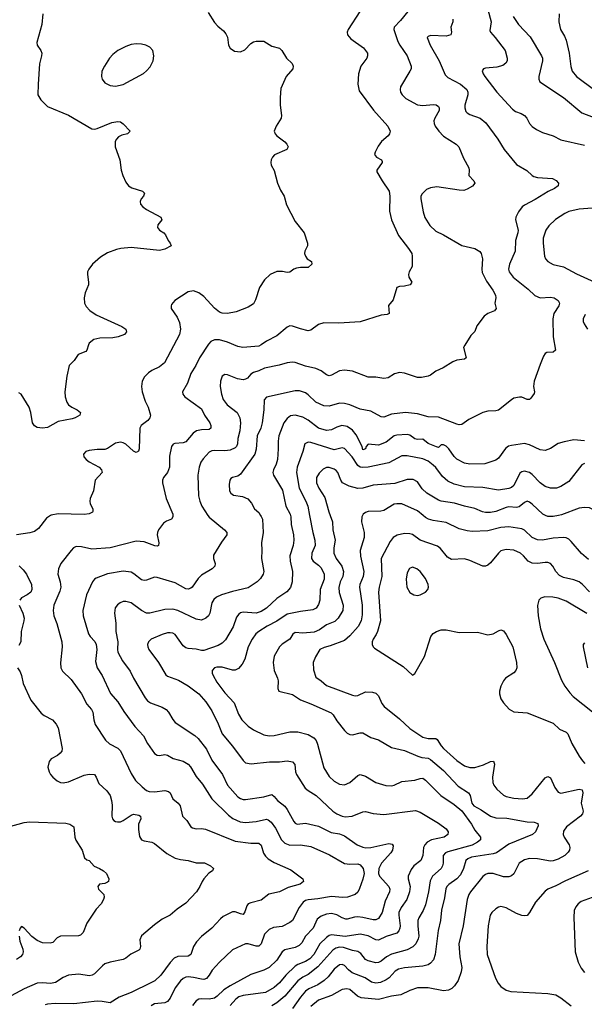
# Model space of a CAD drawing. Header units: inches. Extents: x 990586 to 1117858, y 769490 to 892071.
# Tile 135 of 248: x 1082716 to 1087050, y 816246 to 823806. Entities that reach past the tile are written whole.
import ezdxf

# ---------------------------------------------------------------- set-up
doc = ezdxf.new("R2010")
doc.units = ezdxf.units.IN
doc.header["$MEASUREMENT"] = 0
doc.layers.add('B0881', color=7, linetype='Continuous')
doc.layers.add('B0882', color=7, linetype='Continuous')

msp = doc.modelspace()

# ---------------------------------------------------------------- linework, layer by layer
at = {"layer": 'B0881', "color": 6}
for points, elevation in [([(1082953.3, 820000), (1082920.5, 819979.5), (1082859.8, 819900.2), (1082830, 819877), (1082793.3, 819866.7), (1082690, 819851.7)], 2900), ([(1083891, 820000), (1083891.9, 819988.1), (1083879.7, 819970), (1083843, 819957), (1083818.3, 819941.7), (1083781, 819890), (1083772.2, 819870), (1083769.7, 819850.3), (1083783, 819790), (1083782, 819770), (1083770, 819765.2), (1083752.5, 819767.5), (1083670, 819797.3), (1083610, 819803.3), (1083409.8, 819750.2), (1083270, 819741.2), (1083190, 819758.7), (1083150, 819760.3), (1083129.2, 819750.8), (1083110, 819730.4), (1083032.4, 819630), (1083013.7, 819590), (1083008.9, 819550), (1083025.3, 819490), (1083030.2, 819449.8), (1083022.5, 819417.5), (1082978.3, 819310), (1082971.7, 819270), (1082978, 819230), (1083001.6, 819170), (1083039.6, 819030), (1083040.5, 818990), (1083027.7, 818867.7), (1083030.1, 818830), (1083044.1, 818804.1), (1083110, 818741), (1083189.6, 818629.7), (1083231.8, 818551.8), (1083266.5, 818510), (1083277, 818490), (1083283.7, 818430), (1083294.9, 818394.9), (1083375.4, 818275.4), (1083405.8, 818245.8), (1083470, 818213), (1083490, 818192.6), (1083570, 818017.8), (1083604.8, 817964.8), (1083654.9, 817914.9), (1083690, 817889), (1083710, 817881), (1083750, 817878.9), (1083830, 817887.5), (1083859.1, 817879.1), (1083870, 817869.1), (1083890, 817825), (1083932.5, 817790), (1083946.6, 817770), (1083965.8, 817690), (1083998.1, 817658.1), (1084028.8, 817610), (1084041.5, 817601.5), (1084070, 817594.2), (1084110, 817596), (1084140.6, 817590), (1084370, 817499.5), (1084490, 817483.2), (1084550, 817482.3), (1084569.1, 817469.1), (1084587.9, 817407.9), (1084603.1, 817383.1), (1084623.1, 817363.1), (1084670, 817334.3), (1084798, 817278), (1084890.2, 817210), (1084895.2, 817190), (1084868.9, 817170), (1084775.8, 817144.2), (1084710, 817108.9), (1084629, 817091), (1084570, 817044.7), (1084490, 817026.5), (1084470, 817017.3), (1084458.2, 817001.8), (1084443.6, 816956.4), (1084430, 816936.7), (1084410, 816939.8), (1084370, 816955.9), (1084350, 816955.4), (1084278.3, 816921.7), (1084256.4, 816903.6), (1084189.3, 816830.7), (1084112.2, 816767.8), (1084073, 816727), (1084050, 816690), (1084030, 816629.6), (1084010, 816617), (1083930, 816614.5), (1083900.6, 816599.4), (1083870, 816568.5), (1083798.7, 816470), (1083752.3, 816427.7), (1083723.1, 816410), (1083570, 816336.8), (1083478.9, 816301.1), (1083410, 816257.6), (1083348.5, 816268.5), (1083310, 816269.8), (1083130, 816250.5), (1082988.6, 816251.4), (1082930, 816247.4), (1082910, 816243.5)], 3000), ([(1084160.6, 820000), (1084170, 819986.3), (1084288.9, 819890), (1084304.5, 819870), (1084305.7, 819850), (1084264.6, 819795.4), (1084203.9, 819696.1), (1084202.7, 819670), (1084214.9, 819630), (1084212.8, 819610), (1084194.1, 819590), (1084110, 819540.4), (1084085.4, 819514.6), (1084039.4, 819450), (1084030, 819441.4), (1084010, 819434), (1083990, 819437), (1083910, 819481.9), (1083770, 819524.3), (1083750, 819525.1), (1083690, 819502.2), (1083670, 819500.2), (1083650, 819506.7), (1083592.1, 819552.1), (1083570, 819563.5), (1083510, 819571.2), (1083390, 819551.6), (1083301.5, 819518.5), (1083289.1, 819510), (1083273.9, 819490), (1083227.2, 819390), (1083201.2, 819270), (1083201.6, 819230), (1083244.7, 819090), (1083256.4, 819070), (1083291.2, 819031.2), (1083302.6, 819010), (1083306.9, 818970), (1083297.6, 818877.6), (1083309.8, 818830), (1083348.7, 818770), (1083413.8, 818633.8), (1083469.5, 818570), (1083514, 818494), (1083598.6, 818378.6), (1083666.6, 818306.6), (1083697.9, 818250), (1083750, 818173.1), (1083770, 818160.2), (1083790, 818157.4), (1083830, 818164.4), (1083850, 818158.2), (1083893.6, 818133.6), (1083970, 818113), (1084010, 818090), (1084026.7, 818070), (1084070, 817995.4), (1084117.7, 817937.7), (1084190, 817823.8), (1084318.8, 817698.9), (1084352.5, 817672.5), (1084408.1, 817648.1), (1084450, 817641.9), (1084530, 817649.1), (1084610, 817667.3), (1084622.7, 817662.7), (1084644.8, 817644.8), (1084679.5, 817599.5), (1084724, 817510), (1084750, 817482.4), (1084790, 817467.9), (1084870, 817469.6), (1084950, 817458.7), (1085093.8, 817393.8), (1085210, 817326.5), (1085250, 817321.3), (1085310, 817324.3), (1085330, 817317), (1085352.1, 817290), (1085359.4, 817250), (1085350, 817207.2), (1085325, 817135), (1085311.5, 817108.5), (1085291.8, 817088.2), (1085231.7, 817068.3), (1085193.1, 817066.9), (1085110, 817074.7), (1085005.1, 817054.9), (1084930.4, 817049.6), (1084910, 817043.8), (1084892.6, 817030), (1084860.8, 816990), (1084810, 816889.9), (1084790, 816874.3), (1084730, 816842.6), (1084663.8, 816836.3), (1084630, 816821.5), (1084595.6, 816784.4), (1084569, 816711), (1084550, 816693.2), (1084530, 816693.4), (1084470, 816710.4), (1084450, 816709.7), (1084350, 816665.8), (1084248.3, 816570), (1084192.6, 816507.4), (1084170.9, 816469.1), (1084150, 816445.7), (1084130, 816438), (1084110, 816438.2), (1084050, 816453.4), (1084010, 816456.8), (1083990, 816453.7), (1083970, 816444.1), (1083950, 816425.9), (1083907.8, 816372.2), (1083870, 816293.3), (1083850, 816268.1), (1083830, 816257.1), (1083750.5, 816249.5), (1083724.5, 816235.5)], 3100), ([(1084564.6, 820000), (1084570, 819991.8), (1084578.5, 819970), (1084584.4, 819870), (1084572.9, 819790), (1084575.5, 819730), (1084570.6, 819670), (1084590.4, 819570), (1084585.3, 819550), (1084563.5, 819516.5), (1084538.5, 819490), (1084470, 819442.9), (1084350, 819416.9), (1084263.6, 819390), (1084227.2, 819372.8), (1084206.5, 819353.5), (1084191.5, 819330), (1084174, 819250), (1084165.3, 819230), (1084144.7, 819210), (1084110, 819195.5), (1084070, 819203.2), (1083929.2, 819269.2), (1083890, 819280.7), (1083830, 819276.6), (1083714.4, 819250), (1083690, 819250.4), (1083650, 819270.4), (1083570, 819328.7), (1083530, 819340.1), (1083510, 819338.4), (1083488, 819330), (1083466.4, 819313.6), (1083448.9, 819290), (1083444.4, 819250), (1083452.8, 819172.8), (1083453.2, 819110), (1083469.3, 819030), (1083466.1, 818970), (1083469.4, 818949.4), (1083503.8, 818883.8), (1083563.7, 818803.7), (1083590.3, 818750), (1083679.9, 818599.9), (1083697.5, 818577.5), (1083720.1, 818560.1), (1083810, 818526.8), (1083838.8, 818510), (1083857.7, 818490), (1083890, 818433.4), (1083910, 818409.2), (1084058.9, 818310), (1084086.7, 818286.7), (1084150, 818205.8), (1084190, 818121.6), (1084271.3, 818011.3), (1084310.4, 817930), (1084390, 817839.9), (1084410, 817826.2), (1084430, 817819.4), (1084450, 817818.8), (1084590, 817838.4), (1084650, 817857.1), (1084670, 817842.4), (1084695.4, 817810), (1084750, 817768), (1084770, 817740.8), (1084819.8, 817650), (1084830, 817637.3), (1084844.5, 817630), (1084910, 817636.3), (1085010, 817614.1), (1085106.7, 817566.7), (1085170, 817554.6), (1085210, 817538.7), (1085307.2, 817470), (1085350, 817452.5), (1085371.7, 817448.3), (1085410, 817449.5), (1085550, 817479.9), (1085574.8, 817474.8), (1085582.3, 817462.3), (1085577.4, 817430), (1085565.4, 817410), (1085492.8, 817330), (1085472.5, 817290), (1085470.5, 817250.5), (1085476.9, 817230), (1085548.4, 817150), (1085556.6, 817130), (1085555.6, 817110), (1085520.4, 817039.5), (1085497.3, 816950), (1085470, 816904.4), (1085450, 816895.7), (1085430, 816895.2), (1085350, 816913.5), (1085310, 816917.9), (1085284.7, 816915.3), (1085230, 816898.8), (1085219.9, 816899.9), (1085190, 816909.5), (1085150, 816932.2), (1085110, 816942.5), (1085070, 816937.9), (1085030, 816924.1), (1084999.2, 816900.8), (1084967.8, 816830), (1084910.4, 816770), (1084882, 816718.1), (1084862, 816698), (1084830, 816682.5), (1084750, 816665), (1084730, 816649), (1084690, 816584.9), (1084630, 816529.2), (1084590, 816507.9), (1084490, 816474.2), (1084330, 816388.6), (1084282.8, 816357.2), (1084232.1, 816307.9), (1084210, 816294.2), (1084170, 816285.1), (1084110, 816289.6), (1084090, 816285.1), (1084070, 816273.5), (1084042.9, 816237.1)], 3200), ([(1084794.9, 820000), (1084797.9, 819990), (1084798.4, 819930), (1084817.7, 819850), (1084819.8, 819810), (1084814.2, 819770), (1084789.2, 819690), (1084790.8, 819650), (1084809.9, 819570), (1084807.9, 819490), (1084794.5, 819445.5), (1084766.8, 819413.2), (1084690, 819362.3), (1084610, 819287.9), (1084570, 819261.4), (1084530, 819250.3), (1084430, 819257.5), (1084410, 819252.2), (1084397, 819243), (1084380.5, 819219.5), (1084354.6, 819145.4), (1084294.6, 819045.4), (1084270, 819020), (1084238.2, 819001.8), (1084130, 818963.9), (1084110, 818963), (1084070, 818972.7), (1084010, 818977.9), (1083990, 818983.7), (1083970, 818998.3), (1083910, 819084.5), (1083890, 819095.8), (1083870, 819099.3), (1083850, 819098.4), (1083810, 819085.7), (1083725.5, 819050), (1083703.3, 819030), (1083696.3, 819010), (1083698.2, 818990), (1083706.6, 818970), (1083781.7, 818870), (1083836.3, 818776.3), (1083850, 818764.8), (1083935.1, 818735.1), (1084010, 818690.6), (1084090, 818631), (1084145.6, 818570), (1084190, 818499.9), (1084239, 818399), (1084270, 818322.3), (1084350, 818228.3), (1084430, 818118.1), (1084450, 818099.5), (1084491.7, 818091.7), (1084632, 818108), (1084710, 818106.9), (1084770, 818115), (1084810, 818108.4), (1084828.6, 818088.6), (1084833.4, 818030), (1084839.8, 818010), (1084907, 817907), (1084930, 817887.9), (1084992, 817850), (1085118.9, 817730), (1085150, 817708.2), (1085190, 817690.3), (1085213.1, 817686.9), (1085268.8, 817691.2), (1085350, 817724), (1085370, 817726.1), (1085430, 817712.1), (1085510, 817704.6), (1085754.5, 817734.5), (1085790, 817722.7), (1085930, 817637.4), (1085990, 817593.1), (1086005.3, 817570), (1086002, 817550), (1085973.3, 817530), (1085875.7, 817510), (1085842.4, 817490), (1085824.9, 817470), (1085815.1, 817450), (1085810, 817389.8), (1085794.9, 817350), (1085741.9, 817310), (1085719.4, 817280.6), (1085698.4, 817230), (1085697.6, 817210), (1085712.2, 817150), (1085708.5, 817110), (1085688.6, 817050), (1085644.2, 816990), (1085627, 816950), (1085625, 816930), (1085635.6, 816850), (1085633.6, 816830), (1085626.3, 816810), (1085610, 816792.4), (1085530, 816768), (1085470, 816738.9), (1085450, 816740.6), (1085390, 816772.3), (1085330, 816783.9), (1085212.9, 816767.1), (1085110, 816779), (1085090, 816773.8), (1085070, 816759.8), (1085019.5, 816710), (1084972.7, 816630), (1084943.5, 816596.5), (1084910, 816574.1), (1084850, 816552.7), (1084830, 816539.9), (1084758.3, 816470), (1084709.3, 816410), (1084670, 816376.6), (1084602.1, 816337.9), (1084430, 816314.3), (1084397.2, 816302.8), (1084373.6, 816286.4), (1084330, 816237.9)], 3300), ([(1084940, 820000), (1084965.7, 819870), (1084982.4, 819810), (1084983.4, 819770), (1084958.1, 819710), (1084955.7, 819670), (1084968.3, 819648.3), (1085010, 819618.5), (1085030, 819597.1), (1085051.7, 819550), (1085053.5, 819510), (1085021.1, 819430), (1085019.1, 819350), (1085010, 819316.7), (1084991, 819289), (1084965.9, 819274.1), (1084870, 819262.7), (1084770, 819241), (1084690, 819188.5), (1084614.9, 819150), (1084551.4, 819108.5), (1084527.5, 819090), (1084498.9, 819050), (1084470.6, 818990), (1084444.8, 818895.2), (1084422.9, 818857.1), (1084395.3, 818824.7), (1084370, 818811.3), (1084350, 818812.6), (1084270, 818835.5), (1084230, 818836), (1084210.6, 818829.4), (1084193.9, 818810), (1084193.1, 818790), (1084200.1, 818770), (1084230, 818720.5), (1084290, 818637.8), (1084361.5, 818561.5), (1084394.9, 818474.9), (1084421.5, 818430), (1084470, 818380.9), (1084510, 818353), (1084590, 818316.6), (1084630, 818308.8), (1084670, 818311.3), (1084790, 818339.5), (1084850, 818339), (1084930, 818317.2), (1084973.4, 818293.4), (1084991.5, 818271.5), (1085002.6, 818242.6), (1085050, 818061.2), (1085090, 817995.8), (1085130, 817959.2), (1085170, 817937.8), (1085210, 817930.7), (1085250, 817949.2), (1085310, 818003.7), (1085330, 818010.1), (1085370, 817997.9), (1085450, 817950.1), (1085527.2, 817927.2), (1085570, 817923.4), (1085590, 817928.1), (1085650, 817955.8), (1085750, 817967.1), (1085790, 817980.3), (1085810, 817981.6), (1085830, 817967.9), (1085948.7, 817848.7), (1086050, 817781.4), (1086110, 817730.6), (1086183.6, 817630), (1086210, 817583.8), (1086252.1, 817530), (1086251.9, 817510), (1086229.3, 817490), (1086190, 817467.9), (1086002.1, 817417.9), (1085983.2, 817410), (1085965.8, 817390), (1085966.5, 817330), (1085962.3, 817310), (1085949.9, 817290), (1085884.3, 817230), (1085865.5, 817194.5), (1085853.2, 817110), (1085830.5, 817010), (1085812.6, 816967.4), (1085778.4, 816910), (1085772.5, 816890), (1085770.6, 816850), (1085778.4, 816770), (1085775.5, 816750), (1085756.6, 816710), (1085733.5, 816686.5), (1085690, 816664.9), (1085570, 816632.5), (1085530.3, 816609.7), (1085490, 816577.7), (1085470, 816566.8), (1085450, 816564.2), (1085390, 816579.7), (1085370, 816589.5), (1085335.4, 816635.4), (1085311.5, 816651.5), (1085270, 816659.7), (1085202.1, 816682.1), (1085170, 816683.8), (1085142.7, 816677.3), (1085119, 816661), (1085005.1, 816534.9), (1084930, 816476), (1084890, 816455.3), (1084850, 816425.7), (1084750.4, 816309.6), (1084690, 816257.6), (1084650, 816233.7)], 3400), ([(1085098.2, 820000), (1085117.2, 819950), (1085119.4, 819890), (1085136.3, 819810), (1085127.5, 819750), (1085127.2, 819710), (1085144, 819670), (1085187.7, 819610), (1085200.4, 819570), (1085195.2, 819530), (1085176.8, 819490), (1085166.4, 819446.4), (1085168.6, 819408.6), (1085197.6, 819310), (1085196, 819270), (1085161.3, 819210), (1085134.5, 819185.5), (1085070, 819159.7), (1085017.8, 819122.2), (1084976.3, 819103.7), (1084890, 819095.8), (1084830, 819100), (1084812.1, 819087.9), (1084790.3, 819049.7), (1084730, 819011.7), (1084710.8, 818990), (1084670, 818919), (1084660.7, 818870), (1084668.4, 818810), (1084695.2, 818750), (1084699.3, 818730), (1084698.3, 818670), (1084705.6, 818650), (1084810, 818624.6), (1084870, 818583.5), (1084950, 818554.1), (1085105.3, 818485.3), (1085122.3, 818470), (1085150, 818421.9), (1085210, 818349.7), (1085230, 818329), (1085250, 818316.8), (1085270, 818314.6), (1085330, 818331.1), (1085350, 818330.4), (1085410, 818295.4), (1085470, 818276.9), (1085570, 818218.3), (1085670, 818194.7), (1085771.2, 818151.2), (1085802.2, 818142.2), (1085850, 818136.4), (1085870, 818125.9), (1085970, 818041.2), (1086080.7, 817920.7), (1086161.7, 817870), (1086174, 817850), (1086186.5, 817790), (1086200.8, 817770), (1086258.6, 817738.6), (1086330, 817691.4), (1086370, 817677.1), (1086454.9, 817674.9), (1086610, 817648.5), (1086663.7, 817643.7), (1086693.8, 817633.8), (1086695.6, 817615.6), (1086676.1, 817570), (1086653.2, 817550), (1086470, 817476), (1086376.8, 817410), (1086350, 817401.6), (1086185, 817375), (1086156, 817364), (1086139.4, 817350), (1086123, 817290), (1086098.8, 817241.2), (1086070, 817210), (1086010, 817166.4), (1085994.5, 817150), (1085986.8, 817133.2), (1085976.4, 817063.6), (1085952.7, 816970), (1085945.2, 816890), (1085927.3, 816812.7), (1085905.7, 816630), (1085891.5, 816588.5), (1085870, 816561.3), (1085849.9, 816550.1), (1085810, 816540.3), (1085670, 816525.6), (1085623.6, 816516.4), (1085598, 816502), (1085550.8, 816449.2), (1085530, 816433.6), (1085486.1, 816413.9), (1085450, 816407.5), (1085416.2, 816416.2), (1085368.6, 816448.6), (1085268.5, 816488.5), (1085240.8, 816510), (1085210, 816544.6), (1085190, 816552.8), (1085170, 816548.9), (1085130, 816515.8), (1085083.2, 816456.8), (1085053, 816430), (1085003.5, 816396.5), (1084935.9, 816364.1), (1084910, 816346.5), (1084870, 816300.4), (1084810, 816214.8)], 3500), ([(1085346.8, 820000), (1085342.3, 819990), (1085340.6, 819950), (1085359.3, 819870), (1085360.4, 819830), (1085328.4, 819730), (1085332.6, 819687.4), (1085356.7, 819570), (1085351.3, 819530), (1085327.1, 819470), (1085324, 819450), (1085343.8, 819310), (1085343.8, 819236.2), (1085336.2, 819190), (1085313, 819147), (1085250, 819075.9), (1085210, 819040.8), (1085100.1, 818999.9), (1085053, 818987), (1085019.8, 818970), (1084985.3, 818914.7), (1084967.4, 818870), (1084970, 818814.4), (1084990, 818758.8), (1085030.9, 818730.9), (1085070, 818693.2), (1085270, 818618.8), (1085290, 818615.5), (1085310, 818618.5), (1085370, 818644.5), (1085423.7, 818643.7), (1085450, 818635.1), (1085470, 818613.7), (1085496, 818556), (1085513.5, 818533.5), (1085630, 818438.2), (1085710, 818363.4), (1085810, 818298), (1085850, 818287.2), (1085910, 818288.4), (1085920.2, 818280.2), (1085950.3, 818230), (1085969.3, 818210), (1086070, 818117.4), (1086130, 818078.4), (1086170, 818065), (1086210, 818064.3), (1086276, 818084), (1086330, 818110.1), (1086352.5, 818112.5), (1086360.3, 818090), (1086346.2, 817990), (1086348.7, 817948.7), (1086355.9, 817930), (1086379.1, 817899.1), (1086430, 817852.8), (1086450, 817840.8), (1086508.6, 817828.6), (1086574.9, 817825.1), (1086610.4, 817830), (1086650, 817861.1), (1086750, 817986.4), (1086770, 817995.2), (1086790, 817984.6), (1086822.5, 817910), (1086850, 817874.6), (1086870, 817868.3), (1087010, 817898.9), (1087032.3, 817892.3), (1087039.1, 817870), (1087026.3, 817790), (1087040.5, 817730), (1087035.7, 817710), (1087020.4, 817690), (1086913.7, 817610), (1086890, 817574.6), (1086888.1, 817550), (1086894.9, 817530), (1086932.6, 817470), (1086937.9, 817450), (1086935, 817430), (1086926.1, 817413.9), (1086901.4, 817390), (1086850, 817360.2), (1086810, 817347.1), (1086790, 817345.7), (1086690, 817364.3), (1086630, 817364.6), (1086590, 817354.7), (1086550.8, 817329.2), (1086510, 817248.3), (1086490, 817232.5), (1086470, 817225.7), (1086430, 817224.4), (1086350, 817251.6), (1086308.7, 817251.3), (1086290, 817243.2), (1086270, 817226.7), (1086175.8, 817110), (1086163.1, 817090), (1086149.6, 817050), (1086119.1, 816850), (1086087.2, 816710), (1086093.9, 816610), (1086108.4, 816530), (1086105.6, 816494.4), (1086081.6, 816430), (1086052.6, 816387.3), (1086032.3, 816367.7), (1086006.2, 816353.7), (1085970, 816350.5), (1085850, 816372.8), (1085770, 816371.8), (1085710, 816353), (1085640.6, 816319.4), (1085570, 816310), (1085470, 816282.9), (1085336.8, 816296.8), (1085309.8, 816309.8), (1085250, 816360.1), (1085225.9, 816365.9), (1085190, 816359.5), (1085110, 816313.4), (1085010, 816277.6), (1084951.2, 816230)], 3600), ([(1087081.6, 819661.6), (1087027.7, 819707.7), (1086950, 819800.4), (1086930, 819817.6), (1086910, 819827.2), (1086890, 819830), (1086810, 819824.7), (1086730, 819810.1), (1086690, 819813.7), (1086650, 819830.4), (1086590, 819886), (1086570, 819897.3), (1086470, 819913.4), (1086410, 819908.4), (1086310, 819881.5), (1086190, 819876.2), (1086150, 819881.8), (1086090, 819898.2), (1085990, 819945.6), (1085890, 819959.9), (1085854.2, 819970), (1085830, 819984.7), (1085811.8, 820000)], 3600), ([(1086850.7, 820000), (1086810, 819992.5), (1086770, 819992.1), (1086752.7, 820000)], 3500), ([(1087090, 819414), (1087037, 819470), (1087010, 819489.2), (1086970, 819504.6), (1086890, 819523.9), (1086859.7, 819539.7), (1086830, 819570), (1086809.4, 819609.4), (1086790, 819631.1), (1086770, 819639), (1086750, 819639.7), (1086690, 819629.8), (1086650, 819632.5), (1086617.9, 819650), (1086582.9, 819690), (1086558.8, 819710), (1086510, 819733.9), (1086450, 819737.4), (1086410, 819727.2), (1086390.1, 819710), (1086330, 819637.1), (1086310, 819619.3), (1086290, 819610.3), (1086270, 819611.2), (1086170, 819653.8), (1086130, 819665.6), (1086030, 819662.5), (1086000.2, 819680.2), (1085945, 819745), (1085923.2, 819763.2), (1085790, 819810), (1085730, 819852.9), (1085710, 819858.8), (1085670, 819860.8), (1085612.1, 819847.9), (1085582.3, 819830), (1085560.5, 819799.5), (1085490.6, 819670), (1085494.5, 819530), (1085474.5, 819450), (1085469.8, 819410), (1085484, 819190), (1085463, 819110), (1085453.2, 819086.8), (1085428.2, 819050), (1085421.1, 819030), (1085420.2, 819010), (1085428.6, 818990), (1085439.8, 818979.8), (1085660.4, 818840.4), (1085730, 818773.4), (1085750, 818785.7), (1085822.5, 818917.5), (1085870.9, 819069.1), (1085890, 819093.3), (1085915, 819110), (1085950, 819121), (1085990, 819121.8), (1086090, 819101.7), (1086230, 819102.9), (1086310, 819082.6), (1086350, 819090.5), (1086390, 819114.2), (1086410, 819120.4), (1086430, 819113.1), (1086450, 819085.6), (1086501.2, 818990), (1086528.6, 818870), (1086531.7, 818830), (1086525.2, 818810), (1086508.2, 818791.8), (1086445.1, 818750), (1086428.5, 818730), (1086407.9, 818690), (1086398.5, 818650), (1086398.8, 818630), (1086410, 818591.7), (1086430, 818560.2), (1086473.6, 818513.6), (1086510, 818493), (1086610, 818483.1), (1086810, 818405.3), (1086858.4, 818358.4), (1086910, 818334.6), (1086922.4, 818322.4), (1086953.6, 818250), (1087010.3, 818150.3), (1087034.8, 818114.8), (1087054.8, 818094.8)], 3700), ([(1082712.5, 819612.5), (1082742.9, 819582.9), (1082768.7, 819548.7), (1082806.6, 819470), (1082808.1, 819431.9), (1082799.8, 819410), (1082774, 819390), (1082730, 819367.5), (1082715.4, 819350)], 2900), ([(1087070, 819246.5), (1086910, 819342.5), (1086850, 819364), (1086808.1, 819371.9), (1086746, 819374), (1086715.4, 819364.6), (1086701.4, 819350), (1086690.4, 819309.6), (1086695.3, 819230), (1086712.6, 819130), (1086739.7, 819050), (1086822.2, 818870), (1086874.7, 818734.7), (1086900.4, 818690), (1086937.5, 818637.5), (1086963.1, 818610), (1087112, 818492)], 3800), ([(1082710.3, 819310), (1082738.5, 819250), (1082748.9, 819210), (1082747.6, 819190), (1082726.3, 819110), (1082724.5, 819030), (1082710, 819001.1)], 2900), ([(1087050, 819022), (1087040.5, 819010), (1087040.8, 818990), (1087074.6, 818830)], 3900), ([(1082699.7, 818830), (1082718.9, 818798.9), (1082730.6, 818770), (1082741.2, 818710), (1082801.5, 818581.5), (1082881.3, 818481.3), (1082904.1, 818464.1), (1082968.4, 818430), (1082996.3, 818396.3), (1083011, 818370), (1083042.3, 818210), (1083037.8, 818190), (1083026.5, 818173.5), (1083004.6, 818155.4), (1082957.3, 818130), (1082942, 818110), (1082931.7, 818068.3), (1082941.4, 818030), (1082952.9, 818010), (1082969.3, 817989.3), (1083002.5, 817962.5), (1083030, 817950.1), (1083050, 817946.7), (1083090, 817954.2), (1083210, 818006.5), (1083250, 818014.6), (1083289.8, 818009.8), (1083303.8, 817990), (1083322.2, 817942.2), (1083385.2, 817885.2), (1083410.4, 817850), (1083421.4, 817810), (1083424.6, 817775.4), (1083421.6, 817690), (1083428.1, 817670), (1083438.8, 817658.8), (1083450.4, 817650.4), (1083466.8, 817646.8), (1083490, 817648.2), (1083510, 817656.5), (1083570, 817699.1), (1083590, 817705), (1083630, 817698.7), (1083643.3, 817690), (1083644.3, 817670), (1083628.2, 817630), (1083628.4, 817588.4), (1083635.4, 817535.4), (1083649.4, 817509.4), (1083670, 817500.5), (1083730, 817490.1), (1083750, 817481), (1083844.3, 817404.3), (1083909.2, 817369.2), (1083950, 817358), (1084010, 817350.6), (1084070, 817333.2), (1084133.3, 817333.3), (1084180.9, 817310), (1084203.2, 817290), (1084195.5, 817270), (1084167.2, 817252.8), (1084129.1, 817210), (1084115.4, 817190), (1084098.8, 817150), (1084072.2, 817110), (1083990, 817022.3), (1083923.8, 816976.2), (1083870.4, 816929.6), (1083810, 816900.7), (1083750, 816857.5), (1083650, 816772), (1083637.7, 816742.3), (1083642.6, 816690), (1083637.4, 816670), (1083630, 816662.4), (1083569.5, 816630.5), (1083530, 816600.3), (1083510, 816590.6), (1083410, 816569.7), (1083370, 816556.4), (1083350, 816541.9), (1083290, 816480.8), (1083271, 816469), (1083250, 816465.2), (1083170, 816476.9), (1083090, 816470.6), (1083048.2, 816451.8), (1082990, 816414.5), (1082953.3, 816406.7), (1082890, 816412.3), (1082850, 816408), (1082750, 816366.2), (1082650, 816311.3)], 2900), ([(1082630, 817609.3), (1082750, 817642.8), (1082790, 817648.2), (1083070, 817637.4), (1083100.9, 817630), (1083130, 817608.8), (1083138.1, 817530), (1083147.4, 817507.4), (1083195.7, 817430), (1083212.3, 817370), (1083230, 817356.2), (1083250, 817349.7), (1083288.2, 817308.2), (1083328.6, 817290), (1083359.2, 817270), (1083381.8, 817250), (1083400.2, 817210), (1083397.8, 817190), (1083390, 817183.5), (1083370, 817174.7), (1083328.9, 817170), (1083316.1, 817150), (1083319.6, 817130), (1083361.1, 817090), (1083364.6, 817070), (1083358.5, 817050), (1083342.1, 817017.9), (1083302.1, 816977.9), (1083230.1, 816870), (1083203.4, 816796.6), (1083183, 816777), (1083167.2, 816772.8), (1083030, 816769.3), (1083003.7, 816756.3), (1082970, 816720.6), (1082950, 816715.8), (1082890, 816719.4), (1082850, 816737.5), (1082807.9, 816767.9), (1082750, 816831.8), (1082730, 816843.4), (1082718.3, 816830), (1082712.1, 816810)], 2800), ([(1087079.5, 817270), (1086904.6, 817195.5), (1086830, 817155.6), (1086770, 817130.3), (1086750, 817115.8), (1086674.4, 817030), (1086630.1, 816950), (1086610, 816929.4), (1086590, 816924.4), (1086570, 816927.6), (1086530, 816943.4), (1086450, 816985.9), (1086410, 816997.4), (1086390, 816993.1), (1086370, 816980.3), (1086340.3, 816950), (1086327.7, 816930), (1086312, 816848), (1086302.3, 816690), (1086304.6, 816630), (1086367.7, 816447.7), (1086389, 816409), (1086410, 816383.9), (1086450, 816354.1), (1086484.6, 816344.6), (1086770, 816329.6), (1086830, 816318.5), (1086870, 816296.4), (1086950, 816234.7)], 3700), ([(1087110, 817066.7), (1087024.6, 817035.4), (1087001.8, 817018.2), (1086984.8, 816995.2), (1086973.1, 816966.9), (1086968.1, 816911.9), (1086979.9, 816650), (1087001.4, 816570), (1087024.5, 816524.5), (1087050.7, 816490)], 3800), ([(1082711.3, 816770), (1082716.7, 816730), (1082739.5, 816670), (1082741.1, 816650), (1082736.4, 816630), (1082721.6, 816610), (1082690, 816590.6)], 2800)]:
    msp.add_lwpolyline(points, dxfattribs=dict(at, elevation=elevation))
at = {"layer": 'B0881', "color": 6, "elevation": 3800}
msp.add_lwpolyline([(1085730, 819601.5), (1085707.8, 819592.2), (1085690, 819560.4), (1085682.2, 819510), (1085687.2, 819450), (1085710, 819409.4), (1085741.3, 819390), (1085770, 819386.4), (1085790, 819390.1), (1085830.6, 819410), (1085848.8, 819431.2), (1085853.6, 819450), (1085850.5, 819469.5), (1085830, 819516.1), (1085790, 819568.8), (1085763.9, 819590)], close=True, dxfattribs=at)
at = {"layer": 'B0882', "color": 6}
for points, elevation in [([(1086292.5, 823950), (1086335, 823790), (1086323.7, 823723.7), (1086329.4, 823710), (1086366, 823670), (1086441.8, 823570), (1086458.1, 823510), (1086458.1, 823490), (1086448.5, 823471.5), (1086425.4, 823454.6), (1086379.3, 823440.7), (1086290, 823435.2), (1086275.3, 823430), (1086266.2, 823413.8), (1086272.7, 823390), (1086285.4, 823370), (1086377.1, 823250), (1086498.2, 823118.2), (1086522.3, 823102.3), (1086566.2, 823086.2), (1086591.3, 823071.3), (1086608.1, 823050), (1086630, 823008.3), (1086650, 822985.8), (1086682.1, 822962.1), (1086730, 822938.9), (1086810, 822914.9), (1086870, 822884.5), (1087050, 822842.6)], 3300), ([(1082892.9, 823850), (1082886.6, 823770), (1082847.9, 823630), (1082850.2, 823610), (1082877.8, 823570), (1082885, 823550), (1082884.2, 823530), (1082866.9, 823466.9), (1082856.2, 823310), (1082855.8, 823230), (1082879.1, 823190), (1082930, 823140.9), (1083090, 823072.1), (1083268.5, 822968.5), (1083290, 822966.5), (1083310, 822970.9), (1083422.9, 823017.1), (1083470, 823023.8), (1083490, 823020.9), (1083510, 823007.9), (1083563.2, 822950), (1083543.1, 822930), (1083500.4, 822919.6), (1083474, 822906), (1083458.8, 822890), (1083448.5, 822870), (1083448.6, 822830), (1083483.6, 822730), (1083495, 822650), (1083506.3, 822610), (1083530, 822558.5), (1083550.8, 822530.8), (1083576.5, 822516.5), (1083657, 822490), (1083673.1, 822473.1), (1083666.5, 822450), (1083649.1, 822430), (1083640.2, 822410), (1083642.4, 822390), (1083659.6, 822370), (1083690, 822348.2), (1083799.3, 822290), (1083807.3, 822270), (1083775.6, 822230), (1083773.8, 822210), (1083790, 822190.2), (1083822, 822170), (1083835.5, 822155.5), (1083854.3, 822110), (1083870.3, 822090), (1083878.4, 822070), (1083830, 822044), (1083790, 822034.4), (1083570, 822056.2), (1083491, 822049), (1083458.3, 822041.7), (1083390, 822014.9), (1083336.8, 821983.2), (1083274.4, 821930), (1083246.1, 821890), (1083237.2, 821870), (1083234.9, 821850), (1083244.2, 821790), (1083243.3, 821770), (1083217, 821710), (1083209.5, 821670), (1083213.5, 821630), (1083224.7, 821604.7), (1083252.9, 821572.9), (1083301.4, 821541.4), (1083500.8, 821450), (1083530.2, 821430), (1083534.7, 821410), (1083519.6, 821390), (1083472.4, 821370), (1083430, 821363.9), (1083330, 821361.2), (1083285.6, 821350), (1083250, 821321.5), (1083242.5, 821310), (1083231.4, 821268.6), (1083222.4, 821257.6), (1083165.4, 821234.6), (1083134.5, 821190), (1083096.5, 821150), (1083078, 821070), (1083060.8, 820950), (1083064.2, 820910), (1083078.3, 820870), (1083091, 820850), (1083115, 820830), (1083156.2, 820810), (1083183.5, 820790), (1083176.9, 820770), (1083141, 820750), (1083117.4, 820742.6), (1083010, 820721.7), (1082930, 820674.5), (1082890, 820669.5), (1082850, 820674.2), (1082830, 820686.7), (1082814.9, 820710), (1082800.7, 820790), (1082787.4, 820830), (1082726.4, 820930), (1082710, 820940)], 2800), ([(1084161.7, 823861.7), (1084210, 823784.4), (1084235.8, 823755.8), (1084280.5, 823720.5), (1084298.2, 823698.2), (1084311.6, 823671.6), (1084319.1, 823610), (1084330, 823586.9), (1084364.1, 823564), (1084410, 823559.2), (1084444.1, 823575.9), (1084490, 823622.3), (1084510, 823636.5), (1084530, 823642), (1084590, 823641.1), (1084650, 823603.5), (1084710, 823587.7), (1084726.7, 823570), (1084763.6, 823510), (1084807.9, 823470), (1084815.6, 823450), (1084811.5, 823430), (1084760.3, 823370), (1084721.4, 823278.6), (1084713.8, 823210), (1084715.5, 823150), (1084726.4, 823070), (1084722.9, 823050), (1084683.2, 822990), (1084668.9, 822950), (1084676.6, 822930), (1084690, 822914), (1084750, 822867.4), (1084765.7, 822850), (1084775.6, 822830), (1084766.9, 822810), (1084672.5, 822767.5), (1084655.6, 822750), (1084645.4, 822730), (1084642.9, 822710), (1084646.5, 822690), (1084667.8, 822647.8), (1084693.5, 822550), (1084717.9, 822497.9), (1084746.8, 822450), (1084764.7, 822384.7), (1084830, 822258), (1084900.2, 822170), (1084925, 822090), (1084925.8, 822070), (1084905.2, 822030), (1084903, 822010), (1084908.5, 821990), (1084922.5, 821970), (1084954.6, 821950), (1084958.2, 821930), (1084930, 821903.4), (1084870, 821903.7), (1084841.4, 821898.6), (1084820.2, 821890), (1084790, 821867.7), (1084770, 821865.2), (1084733.3, 821873.3), (1084690, 821871.9), (1084638.3, 821850), (1084594.6, 821810), (1084555.6, 821750), (1084525.5, 821654.5), (1084510, 821623.6), (1084470, 821598.8), (1084376.9, 821563.1), (1084309.8, 821550.2), (1084270, 821553.2), (1084250, 821560.5), (1084210, 821591.7), (1084130, 821680.6), (1084090, 821709.2), (1084050, 821723.4), (1084010, 821717.5), (1083907.3, 821650), (1083881.3, 821618.7), (1083877.1, 821610), (1083878.1, 821590), (1083923.3, 821523.3), (1083942.4, 821482.4), (1083950.8, 821430), (1083943.5, 821390), (1083827.4, 821172.6), (1083790, 821142.1), (1083730, 821113.3), (1083704.4, 821095.6), (1083674.8, 821065.2), (1083654.8, 821030), (1083650.4, 820990), (1083656, 820950), (1083678.5, 820878.5), (1083702.3, 820830), (1083718.7, 820770), (1083715.4, 820750), (1083699.3, 820730), (1083648.7, 820691.3), (1083637.7, 820670), (1083631.4, 820510), (1083626.3, 820493.7), (1083610, 820484), (1083590, 820492.8), (1083530, 820545.9), (1083510, 820558.1), (1083490, 820562.7), (1083450, 820554.7), (1083390, 820514), (1083370, 820507.4), (1083310, 820506.7), (1083250, 820498.7), (1083223.8, 820490), (1083205.7, 820470), (1083208.6, 820450), (1083225.7, 820430), (1083250, 820412.1), (1083326.6, 820370), (1083343.5, 820350), (1083348.7, 820330), (1083295.8, 820270), (1083281.1, 820190), (1083256.8, 820130), (1083253.8, 820110), (1083257.4, 820090), (1083276.4, 820050), (1083277.7, 820030), (1083273.9, 820026.1), (1083247.9, 820012.1), (1083210, 820006.8), (1083010, 820011.3), (1082957.4, 820002.6), (1082953.3, 820000)], 2900), ([(1085326.9, 823870), (1085236.5, 823730), (1085230.1, 823710), (1085232.9, 823690), (1085258.6, 823658.5), (1085353.8, 823590), (1085384.4, 823550), (1085386.6, 823530), (1085379.4, 823510), (1085334.6, 823450), (1085315.2, 823390), (1085311.3, 823310), (1085320.3, 823260.3), (1085432, 823112), (1085540.6, 822990), (1085560.2, 822950), (1085555.6, 822930), (1085544.6, 822915.4), (1085493.2, 822870), (1085466.1, 822834), (1085443.5, 822790), (1085438.2, 822770), (1085455.2, 822750), (1085493.7, 822730), (1085497.5, 822717.5), (1085498.8, 822710), (1085456.4, 822650), (1085458.3, 822638.3), (1085497.1, 822570), (1085552.5, 822490), (1085557.4, 822450), (1085555.6, 822335.6), (1085568.9, 822270), (1085622.6, 822150), (1085701, 822050), (1085725, 822010), (1085729.5, 821990), (1085728.4, 821910), (1085706, 821870), (1085700.5, 821850), (1085702.2, 821830), (1085726.1, 821790), (1085712.4, 821770), (1085670, 821760.4), (1085630, 821758.3), (1085610.1, 821749.9), (1085583.5, 821656.5), (1085547.8, 821612.2), (1085552.6, 821550), (1085537.3, 821542.7), (1085490, 821536.4), (1085330, 821487), (1085164.8, 821475.2), (1085050, 821478.1), (1085010, 821466.4), (1084950, 821423.5), (1084930, 821418.4), (1084870, 821431.4), (1084810, 821453.4), (1084790, 821456), (1084770, 821445.1), (1084690, 821378.6), (1084610, 821338.8), (1084570, 821309.2), (1084550, 821300.4), (1084429.7, 821289.7), (1084390, 821296.2), (1084310.6, 821330.6), (1084250, 821348), (1084210, 821349.2), (1084183.5, 821336.5), (1084165, 821315), (1084096.5, 821210), (1084068.9, 821150), (1084029.3, 821090), (1084004.7, 821015.3), (1083965.3, 820950), (1083968.6, 820930), (1083984.4, 820910), (1084110, 820819.1), (1084134.2, 820770), (1084175.6, 820710), (1084183.9, 820690), (1084183.7, 820670), (1084170, 820660.7), (1084110, 820658.2), (1084071.7, 820648.3), (1084047.9, 820632.1), (1083990, 820565.6), (1083970, 820557.9), (1083907, 820553), (1083894, 820546), (1083881.1, 820530), (1083865.9, 820454.1), (1083865.6, 820370), (1083849.9, 820330.1), (1083819.5, 820290), (1083812.3, 820270), (1083811.6, 820250), (1083841, 820130), (1083890.3, 820010), (1083891, 820000)], 3000), ([(1085695.4, 823870), (1085639.2, 823800.8), (1085589.4, 823750), (1085588.5, 823730), (1085619.2, 823639.2), (1085633.7, 823610), (1085690.6, 823530), (1085720.2, 823450), (1085719.5, 823430), (1085710.7, 823410), (1085639.4, 823290), (1085635.6, 823270), (1085639.9, 823250), (1085650.5, 823230), (1085680.2, 823200.2), (1085770, 823152.4), (1085810, 823147.8), (1085890, 823154.1), (1085911.8, 823151.8), (1085930, 823140.7), (1085935.7, 823130), (1085934.6, 823110), (1085901.8, 823050), (1085895.9, 823030), (1085896.9, 823010), (1085904.2, 822990), (1085932.7, 822950), (1085970, 822912.2), (1086067.3, 822850), (1086086.4, 822830), (1086123.3, 822743.3), (1086164.1, 822670), (1086166.7, 822650), (1086162.8, 822610), (1086200.6, 822570), (1086208.6, 822550), (1086191.7, 822528.3), (1086150, 822504.6), (1086124.4, 822495.6), (1086090, 822496.8), (1085917.5, 822522.5), (1085870, 822516.3), (1085838.2, 822501.8), (1085805, 822470), (1085796, 822450), (1085794, 822430), (1085812.6, 822330), (1085826.2, 822286.2), (1085864.8, 822224.8), (1085910, 822183.7), (1085970, 822154.4), (1086110, 822072.8), (1086210, 822050.1), (1086247.2, 822027.2), (1086258, 822010), (1086268.7, 821970), (1086262.9, 821890), (1086266.4, 821866.4), (1086298.5, 821798.5), (1086346.6, 821730), (1086368.7, 821690), (1086371.6, 821670), (1086363.8, 821630), (1086371.9, 821590), (1086361.6, 821570), (1086309.1, 821550.9), (1086281.5, 821530), (1086223.7, 821456.3), (1086209, 821411), (1086178.7, 821381.3), (1086132.2, 821307.8), (1086123.2, 821290), (1086143.5, 821210), (1086130, 821200.6), (1086070, 821190.8), (1086041, 821179), (1085967.4, 821132.6), (1085910, 821107.5), (1085870, 821076), (1085850.4, 821069.6), (1085800.3, 821059.7), (1085770, 821059), (1085670, 821091), (1085630, 821096.1), (1085591.9, 821088.1), (1085544.2, 821055.8), (1085510, 821051), (1085450, 821061.9), (1085390, 821061.4), (1085270, 821107.4), (1085210, 821115.9), (1085170, 821109.2), (1085110, 821076.1), (1085090, 821071), (1085070, 821078.5), (1085030.1, 821110.1), (1084990, 821129.2), (1084910, 821145.2), (1084830, 821174.8), (1084810, 821177.3), (1084770, 821172.6), (1084707.2, 821152.8), (1084593.8, 821130), (1084550, 821109.1), (1084510, 821098.2), (1084490, 821084.2), (1084465.4, 821054.6), (1084450, 821045.1), (1084430, 821042), (1084388.2, 821048.2), (1084310, 821080.7), (1084290, 821081.9), (1084270.1, 821070), (1084256.1, 821030), (1084253.8, 820990), (1084263.7, 820930), (1084277.1, 820890), (1084308, 820848), (1084386.1, 820790), (1084406, 820750), (1084411, 820710), (1084404.6, 820650), (1084390.4, 820590), (1084387.9, 820550), (1084380.2, 820530), (1084370, 820519.1), (1084330, 820500.4), (1084290, 820494.8), (1084210, 820498.9), (1084190, 820495.1), (1084170, 820484.6), (1084124.3, 820435.7), (1084106.6, 820410), (1084093.1, 820370), (1084083.7, 820310), (1084088.9, 820150), (1084097.3, 820110), (1084112.7, 820070), (1084160.6, 820000)], 3100), ([(1086040.7, 823810), (1086039.8, 823790), (1086024, 823750), (1086031.5, 823710), (1086024.5, 823690), (1085990, 823679.3), (1085870, 823684.1), (1085850, 823677.9), (1085843.6, 823670), (1085867.3, 823610), (1085934.4, 823490), (1085982.1, 823382.1), (1086002.5, 823362.5), (1086100.4, 823310), (1086147, 823270), (1086156.1, 823250), (1086156, 823230), (1086131.9, 823150), (1086131.8, 823130), (1086141.4, 823101.4), (1086150.1, 823090), (1086170, 823077.8), (1086250.4, 823050.4), (1086293.7, 823013.7), (1086385.8, 822890), (1086435.3, 822810), (1086530, 822695.6), (1086608.5, 822648.5), (1086648.4, 822610), (1086662.4, 822602.3), (1086690, 822594.6), (1086806.1, 822586.1), (1086832.7, 822572.7), (1086852.5, 822550), (1086848, 822530), (1086821.6, 822510), (1086772.9, 822487.1), (1086673.3, 822426.7), (1086590, 822382.8), (1086573.8, 822370), (1086544.1, 822330), (1086525.3, 822290), (1086521.6, 822270), (1086542.2, 822190), (1086540.4, 822170), (1086520.6, 822110), (1086519.9, 822030), (1086476.6, 821930), (1086467.3, 821890), (1086472.4, 821870), (1086503.8, 821830), (1086617.8, 821737.8), (1086670, 821689.5), (1086710, 821671.5), (1086790, 821675.6), (1086817.6, 821670), (1086849.5, 821650), (1086859.6, 821630), (1086854.5, 821610), (1086817, 821550), (1086808.4, 821510), (1086810.3, 821370.3), (1086828.1, 821270), (1086810, 821252.3), (1086761.7, 821250), (1086750, 821242.9), (1086736.7, 821223.3), (1086710, 821159.2), (1086666.1, 821030), (1086660.1, 820990), (1086668.1, 820950), (1086664, 820936), (1086639.3, 820900.7), (1086630, 820889.9), (1086610, 820890.7), (1086570, 820907.3), (1086551.1, 820908.9), (1086510, 820899.5), (1086490, 820888.2), (1086390, 820808.7), (1086370, 820802.4), (1086310, 820800.3), (1086270, 820791.2), (1086163, 820737), (1086110, 820697.8), (1086090, 820695.9), (1086070, 820700.8), (1085930, 820753.5), (1085850, 820756.9), (1085770, 820780.4), (1085677.6, 820790), (1085570, 820777.7), (1085510, 820754.5), (1085490, 820756), (1085410, 820801.7), (1085330, 820816.5), (1085250, 820849.1), (1085210, 820860.4), (1085170, 820862.1), (1085090, 820840.1), (1085050, 820842.3), (1084988.4, 820868.4), (1084930, 820926.2), (1084910, 820940.3), (1084863.6, 820956.4), (1084830, 820957.3), (1084611.1, 820908.9), (1084592.2, 820887.8), (1084588.4, 820810), (1084575.6, 820710), (1084565.5, 820670), (1084539.4, 820610), (1084531.1, 820508.9), (1084520.2, 820470), (1084410, 820316.1), (1084390, 820301.6), (1084348.4, 820291.6), (1084336.4, 820283.6), (1084328.6, 820271.4), (1084323.8, 820236.2), (1084327, 820190), (1084335.9, 820170), (1084356, 820156), (1084425, 820144.9), (1084466.3, 820126.3), (1084495.3, 820095.3), (1084517.1, 820050), (1084550, 820022.1), (1084564.6, 820000)], 3200), ([(1086503.9, 823830), (1086544.2, 823770), (1086634.8, 823674.8), (1086720.5, 823530), (1086727.9, 823510), (1086728.7, 823490), (1086699.6, 823370), (1086699.7, 823350), (1086708.6, 823328.6), (1086890, 823208), (1087030.9, 823090.9), (1087117.9, 823057.9)], 3400), ([(1086857.2, 823850), (1086854.9, 823790), (1086867.9, 823730), (1086898.8, 823678.8), (1086909.3, 823650), (1086934.4, 823550), (1086947.1, 823447.1), (1086957.6, 823410), (1086990.5, 823370), (1087130, 823264.1)], 3500), ([(1087110, 822359.6), (1087010, 822352.5), (1086930, 822333.3), (1086900.7, 822319.3), (1086827.9, 822272.2), (1086776.9, 822223.1), (1086754.4, 822190), (1086734.5, 822130), (1086733.2, 822090), (1086745, 821990), (1086752.5, 821970), (1086769.3, 821949.3), (1086810, 821925.9), (1086890, 821908.5), (1086990, 821856), (1087130, 821791.3)], 3300), ([(1087057.2, 821542.8), (1087041.6, 821510), (1087041, 821490), (1087047.7, 821470), (1087075, 821430)], 3300), ([(1087050, 820573.1), (1086970, 820579.9), (1086894.3, 820565.7), (1086848.4, 820551.6), (1086790, 820513), (1086750, 820499.7), (1086710, 820503.9), (1086630, 820542.8), (1086591.5, 820551.5), (1086490, 820538.1), (1086468.6, 820531.4), (1086445.1, 820514.9), (1086390, 820439.2), (1086370, 820423.6), (1086284.9, 820395.1), (1086170, 820392.8), (1086130, 820401.3), (1086070, 820433.1), (1086050, 820452.8), (1086010, 820512.4), (1085990, 820532.4), (1085970, 820543.2), (1085950, 820542.9), (1085930, 820522.6), (1085914.3, 820525.7), (1085850, 820551), (1085810, 820585), (1085770, 820582.5), (1085750, 820588.8), (1085710, 820616.9), (1085690, 820620.8), (1085610, 820616.9), (1085590.5, 820610), (1085530, 820562.9), (1085470, 820539.8), (1085390, 820547.6), (1085376.2, 820530), (1085370, 820510.7), (1085350, 820504.5), (1085344.5, 820530), (1085298.1, 820618.1), (1085270, 820655), (1085230, 820682.9), (1085189.4, 820690.6), (1085150, 820678.4), (1085110, 820657.2), (1085070, 820651.9), (1085009.7, 820670), (1084930, 820732.2), (1084890, 820755.2), (1084830, 820770.3), (1084795.5, 820764.5), (1084770, 820744.3), (1084744.2, 820710), (1084705.8, 820610), (1084698.7, 820570), (1084700.6, 820510), (1084695, 820430), (1084685.5, 820394.5), (1084663.1, 820350), (1084659.5, 820330), (1084664.4, 820310), (1084733.2, 820193.2), (1084759.2, 820070), (1084791.9, 820010), (1084794.9, 820000)], 3300), ([(1087050, 820397.7), (1087030, 820389.2), (1086930, 820261.1), (1086870, 820221), (1086836.5, 820210), (1086790, 820210.2), (1086750, 820221), (1086710.5, 820250), (1086650, 820315.1), (1086630, 820328.7), (1086590, 820339.7), (1086570, 820335.9), (1086555.2, 820324.8), (1086510, 820230), (1086490, 820213.7), (1086470, 820206.2), (1086390, 820193), (1086270, 820215.3), (1086130, 820218.8), (1086050, 820240.2), (1086002.9, 820262.9), (1085960.1, 820300.1), (1085910, 820366.8), (1085890, 820386.4), (1085850, 820416.5), (1085810, 820433.7), (1085690, 820458.8), (1085650, 820457.7), (1085550, 820404.6), (1085390, 820369.7), (1085346.7, 820366.7), (1085330, 820370), (1085310, 820383.9), (1085268.9, 820448.9), (1085210, 820512.6), (1085190, 820517.9), (1085130, 820502.5), (1084950, 820558.7), (1084930, 820561.5), (1084905.1, 820550), (1084888.9, 820490), (1084846.1, 820370), (1084840.2, 820330), (1084860.6, 820210), (1084913.1, 820110), (1084926.2, 820070), (1084940, 820000)], 3400), ([(1086752.7, 820000), (1086730.3, 820010.3), (1086650, 820087), (1086630, 820102.3), (1086610, 820108.2), (1086590, 820099.8), (1086550, 820067.1), (1086530, 820060.9), (1086470, 820064.7), (1086450, 820061.5), (1086370, 820029.9), (1086330, 820022), (1086290, 820021.2), (1086267, 820027), (1086210, 820053.2), (1086130, 820069.8), (1086053.7, 820093.8), (1085950, 820109), (1085930, 820116.1), (1085840, 820170), (1085804.2, 820204.2), (1085770, 820258.6), (1085735.8, 820275.8), (1085690, 820275.9), (1085595.7, 820244.3), (1085430, 820231.2), (1085350, 820209), (1085310, 820207.3), (1085244.3, 820224.3), (1085194.3, 820250), (1085179.9, 820270), (1085158.6, 820330), (1085145.8, 820345.8), (1085130, 820355.5), (1085090, 820367.8), (1085070, 820367.1), (1085045, 820355), (1085014.7, 820325.3), (1084994.7, 820290), (1084993.2, 820250), (1085011.7, 820210), (1085057.3, 820137.3), (1085087.7, 820027.7), (1085098.2, 820000)], 3500), ([(1085811.8, 820000), (1085770, 820035.1), (1085650, 820088.8), (1085610, 820090), (1085590, 820085.2), (1085510, 820037.4), (1085487.5, 820032.5), (1085390.3, 820029.7), (1085370, 820023), (1085350.9, 820009.1), (1085346.8, 820000)], 3600), ([(1087188.5, 820000), (1087154.8, 820014.8), (1087110, 820049.3), (1087090, 820058.6), (1087050, 820060.8), (1087010, 820056), (1086875.5, 820004.5), (1086850.7, 820000)], 3500)]:
    msp.add_lwpolyline(points, dxfattribs=dict(at, elevation=elevation))
at = {"layer": 'B0882', "color": 6, "elevation": 2900}
msp.add_lwpolyline([(1083610, 823621.1), (1083570, 823614.5), (1083530, 823600.1), (1083470, 823569), (1083430, 823539.2), (1083404.9, 823510), (1083365.9, 823450), (1083346.3, 823410), (1083342.9, 823370), (1083349, 823349), (1083370, 823321.9), (1083410, 823301), (1083450, 823296.2), (1083510, 823309.3), (1083666.4, 823393.6), (1083690, 823412.5), (1083716.2, 823443.8), (1083739.8, 823490), (1083746.4, 823530), (1083736.6, 823570), (1083714.1, 823594.1), (1083683.8, 823610), (1083650, 823619.4)], close=True, dxfattribs=at)

doc.saveas('drawing.dxf')
